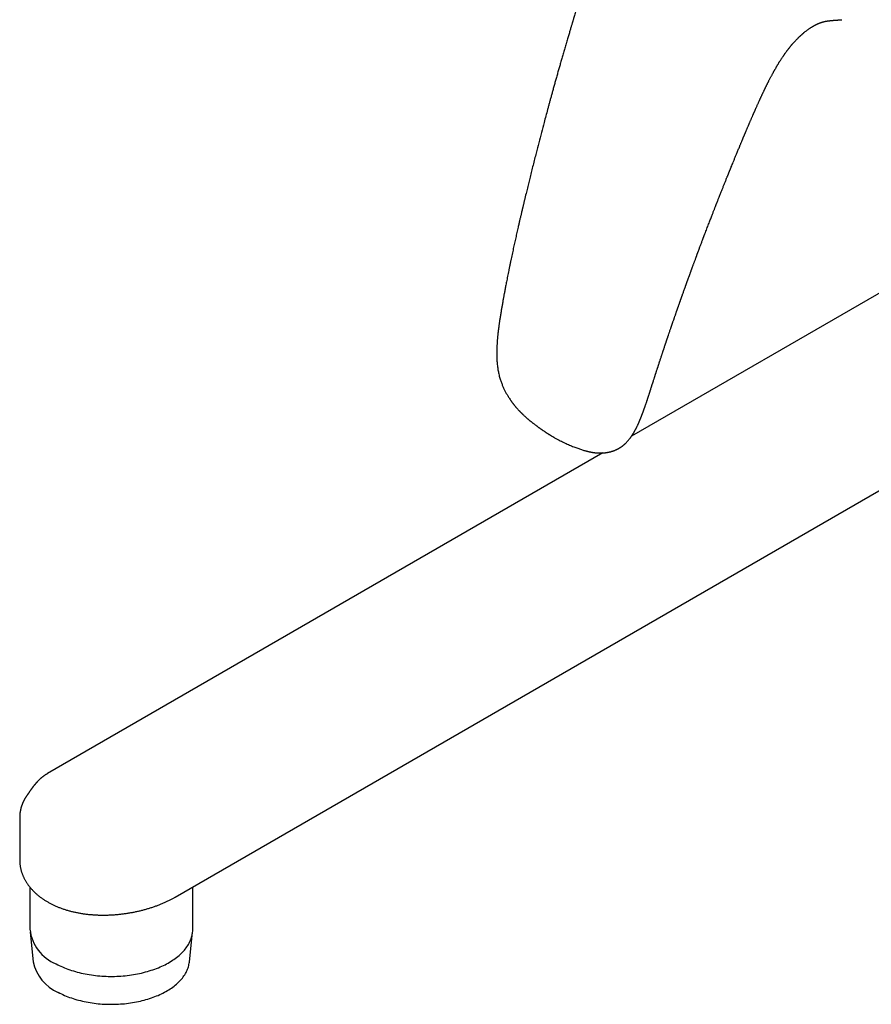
# Model space of a CAD drawing. Header units: millimetres. Extents: x 8 to 932, y 12 to 542.
# Tile 16 of 24: x 668 to 786, y 66 to 201. Entities that reach past the tile are written whole.
import ezdxf

# ---------------------------------------------------------------- set-up
doc = ezdxf.new("R2010")
doc.units = ezdxf.units.MM

msp = doc.modelspace()

# ---------------------------------------------------------------- linework, layer by layer
at = {"color": 7, "linetype": 'Continuous', "lineweight": 30}
for p, q in [((768.35, 185.31), (768.35, 185.31)), ((808.53, 176.03), (752.81, 143.86)), ((689.81, 80.28), (826.57, 159.23)), ((754.39, 147.16), (754.38, 147.13)), ((748.84, 141.57), (672.21, 97.33)), ((668.36, 91.28), (668.36, 85.44)), ((668.36, 85.44), (668.36, 85.44)), ((669.77, 81.65), (669.77, 75.85)), ((692.24, 75.85), (692.24, 81.69)), ((669.79, 75.45), (670.23, 71.35)), ((691.79, 71.35), (692.22, 75.45))]:
    msp.add_line(p, q, dxfattribs=at)
at = {"color": 7, "linetype": 'Continuous', "lineweight": 30, "flags": 128}
for points in [[(673.39, 71.08), (673.61, 70.97), (673.83, 70.86), (674.06, 70.75), (674.29, 70.65), (674.53, 70.55), (674.77, 70.45), (675.02, 70.36), (675.27, 70.27), (675.53, 70.18), (675.78, 70.1), (676.05, 70.03), (676.31, 69.95), (676.58, 69.88), (676.85, 69.82), (677.13, 69.76), (677.41, 69.7), (677.68, 69.65), (677.97, 69.6), (678.25, 69.56), (678.54, 69.52), (678.82, 69.48), (679.11, 69.45), (679.4, 69.43), (679.7, 69.4), (679.99, 69.39), (680.28, 69.37), (680.58, 69.36), (680.87, 69.36), (681.16, 69.36), (681.46, 69.36), (681.75, 69.37), (682.05, 69.39), (682.34, 69.4), (682.63, 69.43), (682.92, 69.45), (683.21, 69.48), (683.5, 69.52), (683.78, 69.56), (684.07, 69.6), (684.35, 69.65), (684.63, 69.7), (684.91, 69.76), (685.18, 69.82), (685.45, 69.89), (685.72, 69.96), (685.99, 70.03), (686.25, 70.11), (686.51, 70.19), (686.76, 70.27), (687.01, 70.36), (687.26, 70.46), (687.5, 70.55), (687.74, 70.65), (687.97, 70.75), (688.2, 70.86), (688.42, 70.97), (688.64, 71.09), (688.85, 71.2), (689.06, 71.32), (689.26, 71.45), (689.46, 71.57), (689.65, 71.7), (689.84, 71.83), (690.02, 71.97), (690.19, 72.11), (690.36, 72.25), (690.52, 72.39), (690.67, 72.53), (690.82, 72.68), (690.96, 72.83), (691.09, 72.98), (691.22, 73.13), (691.33, 73.29), (691.45, 73.45), (691.55, 73.61), (691.65, 73.77), (691.74, 73.93), (691.82, 74.09), (691.9, 74.25), (691.97, 74.42), (692.03, 74.58), (692.08, 74.75), (692.13, 74.92), (692.17, 75.09), (692.2, 75.26), (692.22, 75.43), (692.24, 75.6), (692.24, 75.77), (692.24, 75.85)], [(673.68, 67.16), (673.89, 67.05), (674.11, 66.94), (674.33, 66.84), (674.55, 66.74), (674.78, 66.64), (675.02, 66.55), (675.25, 66.46), (675.49, 66.38), (675.74, 66.29), (675.99, 66.22), (676.24, 66.14), (676.49, 66.07), (676.75, 66.01), (677.01, 65.94), (677.28, 65.89), (677.55, 65.83), (677.81, 65.78), (678.09, 65.73), (678.36, 65.69), (678.63, 65.65), (678.91, 65.62), (679.19, 65.59), (679.47, 65.57), (679.75, 65.54), (680.03, 65.53), (680.31, 65.52), (680.59, 65.51), (680.88, 65.5), (681.16, 65.5), (681.44, 65.51), (681.72, 65.52), (682, 65.53), (682.29, 65.55), (682.57, 65.57), (682.85, 65.59), (683.12, 65.62), (683.4, 65.66), (683.67, 65.7), (683.95, 65.74), (684.22, 65.78), (684.49, 65.83), (684.75, 65.89), (685.02, 65.95), (685.28, 66.01), (685.54, 66.08), (685.79, 66.15), (686.04, 66.22), (686.29, 66.3), (686.54, 66.38), (686.78, 66.47), (687.01, 66.56), (687.25, 66.65), (687.48, 66.74), (687.7, 66.84), (687.92, 66.95), (688.13, 67.05), (688.34, 67.16), (688.55, 67.27), (688.75, 67.39), (688.94, 67.51), (689.13, 67.63), (689.32, 67.75), (689.49, 67.88), (689.67, 68.01), (689.83, 68.14), (689.99, 68.28), (690.15, 68.41), (690.29, 68.55), (690.43, 68.69), (690.57, 68.84), (690.7, 68.98), (690.82, 69.13), (690.93, 69.28), (691.04, 69.43), (691.14, 69.58), (691.24, 69.74), (691.32, 69.89), (691.4, 70.05), (691.48, 70.21), (691.54, 70.37), (691.6, 70.52), (691.65, 70.69), (691.7, 70.85), (691.73, 71.01), (691.76, 71.17), (691.78, 71.33), (691.79, 71.35)]]:
    msp.add_lwpolyline(points, dxfattribs=at)
at = {"color": 7, "linetype": 'Continuous', "lineweight": 30}
for centre, radius, start, end in [((675.56, 76.48), 5.82, 186.246, 248.1158), ((675.94, 72.53), 5.83, 191.6519, 247.2408)]:
    msp.add_arc(centre, radius, start, end, dxfattribs=at)
for points, knots in [([(752.7, 226.23), (752.64, 226.07), (752.51, 225.71), (752.32, 225.15), (752.11, 224.56), (751.91, 223.98), (751.72, 223.43), (751.54, 222.89), (751.37, 222.38), (751.21, 221.89), (751.05, 221.42), (750.91, 220.98), (750.77, 220.56), (750.64, 220.16), (750.52, 219.78), (750.42, 219.48), (750.35, 219.25), (750.3, 219.1), (750.26, 218.97), (750.22, 218.84), (750.18, 218.74), (750.16, 218.65), (750.13, 218.59), (750.12, 218.53), (750.09, 218.46), (750.07, 218.38), (750.03, 218.27), (749.99, 218.14), (749.95, 218), (749.89, 217.83), (749.84, 217.65), (749.78, 217.46), (749.71, 217.26), (749.64, 217.05), (749.57, 216.82), (749.49, 216.58), (749.42, 216.33), (749.33, 216.07), (749.25, 215.81), (749.16, 215.53), (749.08, 215.27), (749, 215.02), (748.93, 214.79), (748.86, 214.58), (748.8, 214.39), (748.74, 214.21), (748.69, 214.05), (748.64, 213.89), (748.59, 213.72), (748.52, 213.52), (748.45, 213.29), (748.37, 213.04), (748.28, 212.77), (748.19, 212.47), (748.1, 212.16), (748, 211.86), (747.91, 211.56), (747.82, 211.27), (747.73, 210.98), (747.64, 210.69), (747.55, 210.41), (747.46, 210.14), (747.38, 209.86), (747.3, 209.59), (747.22, 209.35), (747.15, 209.13), (747.1, 208.95), (747.05, 208.79), (747.01, 208.65), (746.97, 208.53), (746.94, 208.43), (746.92, 208.36), (746.9, 208.31), (746.88, 208.26), (746.86, 208.2), (746.84, 208.12), (746.82, 208.04), (746.77, 207.89), (746.71, 207.69), (746.63, 207.43), (746.55, 207.17), (746.47, 206.9), (746.38, 206.62), (746.29, 206.34), (746.19, 205.99), (746.06, 205.56), (745.91, 205.08), (745.75, 204.55), (745.57, 203.97), (745.38, 203.34), (745.19, 202.71), (745, 202.09), (744.86, 201.63), (744.77, 201.33), (744.73, 201.18), (744.68, 201.03), (744.64, 200.88), (744.59, 200.71), (744.53, 200.53), (744.47, 200.34), (744.41, 200.13), (744.34, 199.9), (744.27, 199.66), (744.2, 199.4), (744.11, 199.12), (744.03, 198.83), (743.94, 198.52), (743.86, 198.26), (743.81, 198.1), (743.79, 198.04)], [0, 0, 0, 0, 0.016591, 0.038516, 0.05973, 0.080236, 0.100042, 0.118815, 0.13692, 0.154357, 0.171124, 0.186545, 0.201336, 0.215495, 0.229023, 0.241921, 0.247396, 0.25275, 0.257739, 0.262079, 0.265769, 0.268761, 0.271127, 0.27294, 0.274947, 0.278133, 0.281966, 0.286435, 0.291542, 0.297285, 0.303664, 0.31068, 0.317671, 0.325196, 0.333257, 0.341854, 0.350628, 0.359078, 0.36936, 0.379112, 0.388333, 0.397025, 0.405185, 0.412813, 0.419519, 0.425751, 0.43151, 0.436809, 0.442227, 0.449759, 0.457989, 0.466918, 0.476545, 0.486869, 0.497891, 0.50961, 0.519364, 0.529552, 0.540144, 0.550479, 0.560285, 0.569564, 0.579824, 0.58935, 0.598145, 0.606207, 0.612131, 0.617585, 0.622572, 0.627018, 0.630846, 0.632724, 0.634409, 0.636229, 0.638462, 0.641108, 0.644167, 0.64764, 0.656535, 0.665704, 0.675084, 0.684676, 0.694478, 0.704481, 0.714432, 0.732268, 0.749578, 0.766363, 0.788787, 0.811206, 0.833625, 0.855777, 0.877454, 0.882722, 0.887961, 0.893171, 0.898616, 0.904607, 0.911024, 0.91797, 0.925444, 0.933447, 0.942158, 0.95142, 0.961234, 0.971599, 0.982516, 0.993985, 1, 1, 1, 1]), ([(768.35, 185.31), (768.35, 185.31), (768.37, 185.34), (768.39, 185.4), (768.42, 185.46), (768.44, 185.52), (768.46, 185.57), (768.49, 185.63), (768.52, 185.7), (768.56, 185.8), (768.6, 185.91), (768.65, 186.02), (768.71, 186.15), (768.76, 186.29), (768.82, 186.41), (768.87, 186.55), (768.93, 186.68), (768.99, 186.81), (769.04, 186.93), (769.09, 187.06), (769.15, 187.19), (769.21, 187.34), (769.28, 187.48), (769.34, 187.63), (769.4, 187.77), (769.46, 187.91), (769.52, 188.04), (769.56, 188.14), (769.6, 188.23), (769.63, 188.3), (769.65, 188.35), (769.68, 188.4), (769.7, 188.46), (769.73, 188.53), (769.77, 188.62), (769.82, 188.72), (769.87, 188.83), (769.92, 188.95), (769.97, 189.07), (770.03, 189.21), (770.1, 189.36), (770.18, 189.53), (770.25, 189.69), (770.32, 189.85), (770.39, 190), (770.45, 190.14), (770.51, 190.26), (770.55, 190.36), (770.59, 190.44), (770.63, 190.52), (770.67, 190.6), (770.71, 190.7), (770.76, 190.8), (770.81, 190.92), (770.87, 191.04), (770.93, 191.17), (770.99, 191.3), (771.05, 191.42), (771.09, 191.5), (771.12, 191.56), (771.14, 191.61), (771.16, 191.65), (771.18, 191.69), (771.2, 191.73), (771.23, 191.79), (771.26, 191.85), (771.3, 191.93), (771.33, 192.01), (771.37, 192.09), (771.41, 192.17), (771.45, 192.25), (771.49, 192.32), (771.52, 192.39), (771.55, 192.45), (771.58, 192.5), (771.6, 192.54), (771.61, 192.57), (771.63, 192.6), (771.65, 192.65), (771.68, 192.7), (771.71, 192.77), (771.75, 192.84), (771.81, 192.96), (771.88, 193.1), (771.97, 193.28), (772.06, 193.44), (772.13, 193.58), (772.21, 193.72), (772.27, 193.84), (772.33, 193.95), (772.4, 194.07), (772.45, 194.17), (772.51, 194.27), (772.56, 194.36), (772.62, 194.47), (772.69, 194.58), (772.75, 194.69), (772.8, 194.78), (772.83, 194.84), (772.86, 194.89), (772.88, 194.93), (772.91, 194.96), (772.93, 195), (772.96, 195.06), (773.01, 195.13), (773.06, 195.22), (773.12, 195.31), (773.17, 195.41), (773.23, 195.5), (773.3, 195.61), (773.37, 195.72), (773.45, 195.84), (773.53, 195.97), (773.61, 196.09), (773.69, 196.2), (773.76, 196.31), (773.82, 196.4), (773.89, 196.5), (773.94, 196.58), (774, 196.66), (774.06, 196.74), (774.12, 196.83), (774.2, 196.93), (774.27, 197.03), (774.35, 197.13), (774.42, 197.22), (774.48, 197.31), (774.54, 197.39), (774.61, 197.47), (774.68, 197.56), (774.75, 197.64), (774.8, 197.71), (774.84, 197.76), (774.88, 197.8), (774.9, 197.83), (774.92, 197.85), (774.95, 197.88), (774.98, 197.92), (775.03, 197.98), (775.09, 198.04), (775.15, 198.12), (775.23, 198.2), (775.31, 198.29), (775.4, 198.39), (775.49, 198.49), (775.6, 198.6), (775.7, 198.7), (775.79, 198.79), (775.87, 198.87), (775.94, 198.94), (776.02, 199.01), (776.09, 199.08), (776.16, 199.15), (776.23, 199.21), (776.29, 199.26), (776.35, 199.31), (776.4, 199.36), (776.44, 199.4), (776.48, 199.43), (776.51, 199.46), (776.55, 199.48), (776.58, 199.52), (776.67, 199.59), (776.79, 199.69), (776.94, 199.8), (777.07, 199.9), (777.19, 199.99), (777.31, 200.07), (777.42, 200.15), (777.53, 200.22), (777.61, 200.27), (777.67, 200.3), (777.69, 200.32), (777.72, 200.34), (777.75, 200.36), (777.78, 200.37), (777.8, 200.39), (777.83, 200.4), (777.86, 200.42), (777.89, 200.44), (777.92, 200.46), (777.95, 200.48), (777.98, 200.49), (778.02, 200.51), (778.05, 200.53), (778.07, 200.54), (778.1, 200.56), (778.13, 200.57), (778.15, 200.59), (778.17, 200.6), (778.19, 200.61), (778.21, 200.62), (778.23, 200.63), (778.26, 200.64), (778.28, 200.65), (778.29, 200.66), (778.3, 200.66), (778.32, 200.67), (778.33, 200.68), (778.35, 200.69), (778.37, 200.7), (778.39, 200.71), (778.41, 200.71), (778.42, 200.72), (778.43, 200.73), (778.45, 200.73), (778.47, 200.74), (778.49, 200.75), (778.5, 200.76), (778.52, 200.76), (778.54, 200.77), (778.57, 200.79), (778.61, 200.8), (778.64, 200.82), (778.67, 200.83), (778.71, 200.85), (778.73, 200.86), (778.75, 200.86), (778.76, 200.87), (778.78, 200.88), (778.79, 200.88), (778.8, 200.89), (778.81, 200.89), (778.83, 200.89), (778.84, 200.9), (778.85, 200.9), (778.87, 200.91), (778.88, 200.92), (778.91, 200.93), (778.94, 200.94), (778.98, 200.95), (779.01, 200.96), (779.05, 200.97), (779.07, 200.98), (779.09, 200.99), (779.11, 200.99), (779.11, 201), (779.12, 201), (779.14, 201), (779.15, 201.01), (779.16, 201.01), (779.17, 201.01), (779.18, 201.01), (779.19, 201.02), (779.2, 201.02), (779.21, 201.02), (779.22, 201.03), (779.22, 201.03), (779.23, 201.03), (779.24, 201.03), (779.25, 201.03), (779.26, 201.04), (779.27, 201.04), (779.28, 201.04), (779.28, 201.04), (779.29, 201.05), (779.3, 201.05), (779.31, 201.05), (779.32, 201.05), (779.33, 201.06), (779.36, 201.06), (779.39, 201.07), (779.41, 201.07), (779.44, 201.08), (779.47, 201.09), (779.5, 201.09), (779.52, 201.1), (779.54, 201.1), (779.56, 201.11), (779.58, 201.11), (779.59, 201.11), (779.61, 201.12), (779.63, 201.12), (779.65, 201.12), (779.66, 201.13), (779.68, 201.13), (779.7, 201.13), (779.72, 201.14), (779.73, 201.14), (779.75, 201.14), (779.77, 201.14), (779.78, 201.15), (779.8, 201.15), (779.82, 201.15), (779.83, 201.15), (779.85, 201.16), (779.86, 201.16), (779.88, 201.16), (779.89, 201.16), (779.9, 201.16), (779.92, 201.17), (779.93, 201.17), (779.94, 201.17), (779.97, 201.17), (780, 201.18), (780.05, 201.18), (780.1, 201.19), (780.15, 201.19), (780.18, 201.2), (780.21, 201.2), (780.23, 201.2), (780.26, 201.21), (780.28, 201.21), (780.31, 201.21), (780.34, 201.21), (780.36, 201.22), (780.38, 201.22), (780.41, 201.22), (780.43, 201.22), (780.46, 201.23), (780.48, 201.23), (780.51, 201.23), (780.54, 201.23), (780.57, 201.24), (780.6, 201.24), (780.62, 201.24), (780.65, 201.24), (780.69, 201.25), (780.72, 201.25), (780.76, 201.25), (780.79, 201.26), (780.82, 201.26), (780.86, 201.26), (780.89, 201.26), (780.93, 201.27), (780.97, 201.27), (781, 201.27), (781.05, 201.28), (781.09, 201.28), (781.14, 201.28), (781.18, 201.29), (781.22, 201.29), (781.25, 201.29), (781.27, 201.29), (781.3, 201.29), (781.32, 201.3), (781.34, 201.3), (781.36, 201.3), (781.39, 201.3), (781.43, 201.3), (781.48, 201.31), (781.52, 201.31), (781.56, 201.31), (781.61, 201.32), (781.65, 201.32), (781.69, 201.32), (781.71, 201.32), (781.73, 201.33), (781.74, 201.33), (781.77, 201.33), (781.8, 201.33), (781.83, 201.33), (781.84, 201.33)], [0, 0, 0, 0, 0.000719, 0.003557, 0.006006, 0.008064, 0.009747, 0.011385, 0.01464, 0.018223, 0.022133, 0.026685, 0.031613, 0.036642, 0.041414, 0.045925, 0.051302, 0.056257, 0.060788, 0.065241, 0.070175, 0.075597, 0.081507, 0.086483, 0.091759, 0.097206, 0.102116, 0.10638, 0.109277, 0.111776, 0.113876, 0.115593, 0.117414, 0.120231, 0.123603, 0.127481, 0.131591, 0.135889, 0.140377, 0.145053, 0.151279, 0.157696, 0.163854, 0.169708, 0.175258, 0.180503, 0.185367, 0.188759, 0.191759, 0.194448, 0.197482, 0.201002, 0.20501, 0.209413, 0.213958, 0.218729, 0.223726, 0.22892, 0.231412, 0.233594, 0.235468, 0.237031, 0.238288, 0.239628, 0.241697, 0.244272, 0.247167, 0.2501, 0.253066, 0.256011, 0.25899, 0.261995, 0.264743, 0.266812, 0.26857, 0.270015, 0.271149, 0.272255, 0.273677, 0.27576, 0.278284, 0.281229, 0.284242, 0.291141, 0.297653, 0.303801, 0.309053, 0.314087, 0.318762, 0.322944, 0.327113, 0.331574, 0.334736, 0.338231, 0.342218, 0.346699, 0.351675, 0.354501, 0.356833, 0.358648, 0.359947, 0.361214, 0.362854, 0.364867, 0.367688, 0.371019, 0.374808, 0.378577, 0.38221, 0.385707, 0.390926, 0.395805, 0.400344, 0.405468, 0.410071, 0.414196, 0.418084, 0.421769, 0.425251, 0.42853, 0.431607, 0.43542, 0.439607, 0.443967, 0.448313, 0.452706, 0.455837, 0.459313, 0.463132, 0.467296, 0.471783, 0.474466, 0.476703, 0.478494, 0.479838, 0.480782, 0.481787, 0.483918, 0.486574, 0.489755, 0.493459, 0.497567, 0.501972, 0.506672, 0.511666, 0.517606, 0.523532, 0.528258, 0.532084, 0.53602, 0.540081, 0.544117, 0.548187, 0.551344, 0.554754, 0.557931, 0.560715, 0.563112, 0.564881, 0.566645, 0.568405, 0.570357, 0.572768, 0.582239, 0.590837, 0.597403, 0.604329, 0.611481, 0.617913, 0.624908, 0.631985, 0.633525, 0.63501, 0.636851, 0.638979, 0.640861, 0.642386, 0.644179, 0.646467, 0.648887, 0.650821, 0.652572, 0.654803, 0.657304, 0.659341, 0.661058, 0.663208, 0.665715, 0.667152, 0.668379, 0.669529, 0.671027, 0.672904, 0.67494, 0.676227, 0.677252, 0.678217, 0.67916, 0.680376, 0.682005, 0.68373, 0.685052, 0.68608, 0.68705, 0.688024, 0.689365, 0.691026, 0.692616, 0.693826, 0.694815, 0.695811, 0.699055, 0.702301, 0.704547, 0.707848, 0.710912, 0.713206, 0.714488, 0.716141, 0.717805, 0.719072, 0.72003, 0.721014, 0.722004, 0.723289, 0.724954, 0.726516, 0.727672, 0.730467, 0.735256, 0.73883, 0.74324, 0.747284, 0.751225, 0.753257, 0.755104, 0.756617, 0.7582, 0.760059, 0.762185, 0.764142, 0.765332, 0.76648, 0.767721, 0.769192, 0.771009, 0.772661, 0.773901, 0.774978, 0.776121, 0.777462, 0.77924, 0.780989, 0.782294, 0.783346, 0.784612, 0.786086, 0.787956, 0.789695, 0.790979, 0.795177, 0.800347, 0.803638, 0.80823, 0.813077, 0.817369, 0.821475, 0.823767, 0.826289, 0.829105, 0.831966, 0.834513, 0.836717, 0.838876, 0.840945, 0.84358, 0.846223, 0.848462, 0.850413, 0.852402, 0.854428, 0.856784, 0.858911, 0.86057, 0.862191, 0.864047, 0.866373, 0.868085, 0.869531, 0.87077, 0.871987, 0.873553, 0.875472, 0.877179, 0.881473, 0.886686, 0.891769, 0.896341, 0.898933, 0.900807, 0.903024, 0.905476, 0.907364, 0.909889, 0.911904, 0.913358, 0.915463, 0.917177, 0.918862, 0.921026, 0.92281, 0.924542, 0.927011, 0.929161, 0.930989, 0.932974, 0.935057, 0.937046, 0.939691, 0.941693, 0.94419, 0.946053, 0.948108, 0.950532, 0.952755, 0.954675, 0.95708, 0.959488, 0.962131, 0.964778, 0.967143, 0.969976, 0.970925, 0.971973, 0.973285, 0.974708, 0.97582, 0.976698, 0.977963, 0.980234, 0.982593, 0.984639, 0.986341, 0.988739, 0.991069, 0.993021, 0.993737, 0.994508, 0.995342, 0.996439, 0.998458, 1, 1, 1, 1]), ([(743.79, 198.04), (743.76, 197.93), (743.67, 197.61), (743.51, 197.09), (743.33, 196.46), (743.16, 195.85), (742.99, 195.26), (742.82, 194.68), (742.66, 194.11), (742.49, 193.53), (742.33, 192.95), (742.17, 192.39), (742.02, 191.84), (741.88, 191.32), (741.74, 190.82), (741.61, 190.33), (741.48, 189.87), (741.35, 189.41), (741.19, 188.8), (740.99, 188.05), (740.7, 186.98), (740.38, 185.75), (740.01, 184.35), (739.7, 183.13), (739.43, 182.1), (739.22, 181.26), (739.02, 180.44), (738.82, 179.64), (738.63, 178.86), (738.44, 178.12), (738.24, 177.3), (738.09, 176.68), (737.99, 176.24), (737.95, 176.07), (737.91, 175.91), (737.87, 175.75), (737.84, 175.6), (737.8, 175.45), (737.77, 175.32), (737.74, 175.22), (737.73, 175.14), (737.71, 175.08), (737.7, 175.02), (737.69, 174.97), (737.67, 174.89), (737.65, 174.8), (737.62, 174.69), (737.59, 174.57), (737.56, 174.42), (737.52, 174.25), (737.47, 174.06), (737.42, 173.85), (737.37, 173.63), (737.32, 173.41), (737.27, 173.18), (737.21, 172.94), (737.15, 172.66), (737.08, 172.35), (737, 171.99), (736.91, 171.62), (736.83, 171.25), (736.75, 170.88), (736.67, 170.51), (736.58, 170.14), (736.5, 169.75), (736.41, 169.36), (736.33, 168.95), (736.24, 168.54), (736.15, 168.1), (736.05, 167.65), (735.96, 167.2), (735.87, 166.76), (735.78, 166.34), (735.7, 165.94), (735.63, 165.56), (735.56, 165.21), (735.5, 164.88), (735.44, 164.58), (735.38, 164.3), (735.33, 164.03), (735.29, 163.77), (735.25, 163.56), (735.21, 163.38), (735.18, 163.23), (735.16, 163.07), (735.13, 162.91), (735.09, 162.71), (735.05, 162.49), (735.01, 162.23), (734.96, 161.98), (734.92, 161.74), (734.88, 161.51), (734.84, 161.26), (734.8, 161.01), (734.76, 160.75), (734.71, 160.49), (734.67, 160.22), (734.63, 159.97), (734.6, 159.73), (734.56, 159.51), (734.53, 159.31), (734.51, 159.14), (734.49, 159), (734.48, 158.89), (734.46, 158.79), (734.45, 158.7), (734.44, 158.61), (734.43, 158.55), (734.43, 158.5), (734.42, 158.46), (734.42, 158.43), (734.41, 158.39), (734.41, 158.34), (734.4, 158.28), (734.39, 158.2), (734.38, 158.11), (734.37, 158), (734.36, 157.88), (734.34, 157.76), (734.33, 157.63), (734.32, 157.51), (734.31, 157.35), (734.29, 157.17), (734.27, 156.95), (734.26, 156.74), (734.25, 156.54), (734.24, 156.34), (734.23, 156.16), (734.22, 155.95), (734.21, 155.7), (734.21, 155.42), (734.21, 155.11), (734.22, 154.81), (734.23, 154.51), (734.24, 154.22), (734.27, 153.91), (734.3, 153.61), (734.34, 153.32), (734.38, 153.04), (734.43, 152.75), (734.49, 152.46), (734.56, 152.17), (734.64, 151.89), (734.72, 151.63), (734.81, 151.38), (734.89, 151.15), (734.98, 150.93), (735.07, 150.72), (735.16, 150.52), (735.25, 150.33), (735.34, 150.14), (735.44, 149.95), (735.53, 149.78), (735.63, 149.62), (735.73, 149.45), (735.84, 149.26), (735.98, 149.05), (736.09, 148.88), (736.19, 148.75), (736.25, 148.65), (736.31, 148.57), (736.36, 148.51), (736.39, 148.46), (736.41, 148.44), (736.43, 148.41), (736.45, 148.39), (736.46, 148.37), (736.48, 148.35), (736.5, 148.32), (736.53, 148.28), (736.57, 148.23), (736.63, 148.17), (736.68, 148.09), (736.75, 148.02), (736.82, 147.93), (736.9, 147.84), (736.99, 147.73), (737.08, 147.63), (737.17, 147.54), (737.26, 147.44), (737.34, 147.36), (737.41, 147.28), (737.48, 147.21), (737.54, 147.15), (737.59, 147.1), (737.63, 147.06), (737.67, 147.02), (737.71, 146.98), (737.76, 146.94), (737.81, 146.89), (737.87, 146.83), (737.96, 146.75), (738.07, 146.64), (738.2, 146.52), (738.32, 146.42), (738.42, 146.33), (738.52, 146.25), (738.61, 146.17), (738.7, 146.09), (738.79, 146.02), (738.87, 145.96), (738.93, 145.91), (738.99, 145.86), (739.05, 145.81), (739.11, 145.76), (739.18, 145.71), (739.26, 145.65), (739.36, 145.57), (739.47, 145.48), (739.59, 145.39), (739.7, 145.31), (739.79, 145.24), (739.85, 145.2), (739.9, 145.16), (739.94, 145.13), (739.98, 145.1), (740.01, 145.08), (740.06, 145.05), (740.11, 145.01), (740.18, 144.96), (740.25, 144.91), (740.33, 144.85), (740.42, 144.79), (740.5, 144.74), (740.59, 144.67), (740.69, 144.61), (740.79, 144.54), (740.9, 144.47), (741, 144.4), (741.1, 144.34), (741.19, 144.28), (741.27, 144.23), (741.33, 144.19), (741.37, 144.16), (741.4, 144.14), (741.43, 144.12), (741.48, 144.1), (741.53, 144.07), (741.6, 144.03), (741.68, 143.97), (741.78, 143.92), (741.89, 143.85), (741.97, 143.8), (742.02, 143.77), (742.03, 143.77)], [0, 0, 0, 0, 0.005552, 0.016643, 0.02746, 0.038004, 0.048274, 0.058271, 0.067994, 0.078374, 0.088423, 0.098141, 0.107529, 0.116586, 0.125313, 0.133709, 0.141775, 0.14966, 0.157573, 0.173201, 0.188944, 0.213014, 0.237344, 0.261936, 0.276551, 0.291101, 0.305431, 0.319541, 0.332746, 0.345753, 0.358562, 0.375167, 0.378356, 0.381348, 0.384124, 0.386683, 0.389626, 0.392219, 0.394461, 0.396351, 0.39759, 0.398613, 0.399473, 0.400354, 0.401618, 0.403202, 0.405107, 0.407332, 0.409878, 0.412745, 0.416224, 0.419877, 0.423649, 0.427539, 0.431546, 0.435672, 0.439917, 0.445946, 0.452199, 0.458677, 0.46538, 0.471554, 0.477907, 0.484439, 0.49115, 0.49804, 0.505108, 0.512355, 0.51962, 0.527883, 0.535824, 0.543441, 0.550735, 0.557706, 0.564355, 0.570681, 0.576196, 0.581439, 0.58641, 0.591109, 0.595536, 0.599689, 0.602327, 0.604897, 0.607611, 0.610489, 0.61353, 0.617759, 0.62227, 0.627063, 0.630923, 0.634951, 0.639148, 0.643516, 0.648056, 0.65277, 0.657456, 0.661855, 0.665975, 0.669816, 0.673377, 0.676654, 0.678646, 0.680516, 0.682262, 0.683885, 0.685378, 0.686618, 0.687355, 0.687925, 0.6884, 0.689063, 0.689943, 0.691038, 0.692351, 0.693881, 0.69572, 0.697799, 0.699977, 0.702114, 0.70421, 0.706264, 0.710147, 0.713872, 0.717437, 0.72084, 0.724082, 0.727161, 0.730256, 0.73475, 0.739527, 0.744595, 0.749965, 0.754613, 0.759485, 0.764595, 0.769961, 0.774373, 0.778976, 0.78377, 0.788665, 0.793502, 0.798152, 0.802608, 0.806879, 0.810979, 0.814846, 0.818559, 0.822118, 0.825525, 0.829225, 0.832728, 0.836034, 0.839144, 0.84209, 0.846089, 0.850321, 0.854783, 0.856726, 0.858708, 0.860604, 0.862205, 0.862827, 0.86339, 0.863893, 0.864336, 0.86472, 0.865138, 0.865738, 0.866672, 0.867856, 0.86929, 0.870973, 0.872737, 0.874439, 0.876985, 0.879378, 0.881618, 0.884177, 0.886503, 0.888599, 0.890475, 0.892168, 0.893657, 0.894974, 0.896121, 0.8971, 0.89798, 0.899108, 0.900483, 0.902033, 0.903663, 0.907097, 0.910834, 0.913323, 0.915754, 0.91813, 0.920451, 0.922719, 0.924866, 0.926749, 0.92824, 0.92952, 0.930855, 0.932351, 0.93401, 0.935831, 0.93827, 0.94096, 0.943902, 0.947092, 0.948694, 0.950097, 0.951302, 0.952307, 0.953114, 0.953778, 0.954842, 0.956151, 0.957704, 0.9595, 0.961388, 0.963282, 0.96518, 0.967082, 0.96956, 0.972045, 0.974489, 0.976811, 0.979007, 0.981079, 0.982994, 0.984362, 0.985407, 0.985875, 0.986557, 0.98747, 0.988616, 0.990209, 0.992105, 0.994305, 0.996807, 0.999612, 1, 1, 1, 1]), ([(754.39, 147.16), (754.4, 147.18), (754.42, 147.22), (754.44, 147.29), (754.47, 147.36), (754.49, 147.43), (754.52, 147.51), (754.54, 147.58), (754.57, 147.65), (754.6, 147.73), (754.63, 147.82), (754.67, 147.92), (754.7, 148.03), (754.74, 148.14), (754.78, 148.25), (754.82, 148.38), (754.87, 148.5), (754.91, 148.63), (754.95, 148.74), (754.98, 148.85), (755.02, 148.96), (755.05, 149.07), (755.09, 149.18), (755.12, 149.29), (755.16, 149.4), (755.2, 149.5), (755.23, 149.61), (755.26, 149.72), (755.29, 149.81), (755.33, 149.91), (755.35, 149.99), (755.38, 150.07), (755.39, 150.12), (755.41, 150.16), (755.42, 150.2), (755.44, 150.26), (755.46, 150.33), (755.49, 150.42), (755.52, 150.53), (755.55, 150.62), (755.58, 150.7), (755.6, 150.76), (755.62, 150.83), (755.64, 150.89), (755.66, 150.95), (755.67, 150.99), (755.68, 151.03), (755.69, 151.05), (755.7, 151.08), (755.71, 151.1), (755.72, 151.13), (755.73, 151.18), (755.76, 151.25), (755.79, 151.36), (755.83, 151.48), (755.87, 151.62), (755.92, 151.77), (755.96, 151.9), (756, 152), (756.02, 152.07), (756.04, 152.14), (756.06, 152.2), (756.08, 152.26), (756.09, 152.3), (756.1, 152.34), (756.12, 152.37), (756.13, 152.43), (756.16, 152.5), (756.19, 152.59), (756.22, 152.69), (756.26, 152.83), (756.31, 152.98), (756.36, 153.14), (756.4, 153.27), (756.44, 153.37), (756.47, 153.46), (756.5, 153.55), (756.52, 153.63), (756.55, 153.72), (756.59, 153.83), (756.63, 153.96), (756.67, 154.09), (756.73, 154.25), (756.78, 154.43), (756.85, 154.64), (756.92, 154.84), (756.98, 155.02), (757.03, 155.18), (757.08, 155.32), (757.12, 155.45), (757.15, 155.55), (757.18, 155.64), (757.21, 155.72), (757.24, 155.8), (757.27, 155.9), (757.31, 156.01), (757.35, 156.13), (757.39, 156.26), (757.43, 156.39), (757.47, 156.51), (757.51, 156.62), (757.54, 156.72), (757.58, 156.82), (757.61, 156.92), (757.64, 157.01), (757.67, 157.1), (757.7, 157.19), (757.73, 157.26), (757.74, 157.32), (757.76, 157.36), (757.77, 157.4), (757.79, 157.44), (757.81, 157.5), (757.83, 157.58), (757.89, 157.73), (757.95, 157.93), (758.03, 158.16), (758.09, 158.34), (758.16, 158.54), (758.21, 158.7), (758.26, 158.83), (758.29, 158.93), (758.32, 159.02), (758.35, 159.1), (758.37, 159.16), (758.39, 159.22), (758.4, 159.26), (758.42, 159.29), (758.43, 159.32), (758.44, 159.36), (758.46, 159.41), (758.48, 159.48), (758.51, 159.55), (758.55, 159.68), (758.61, 159.84), (758.68, 160.04), (758.74, 160.22), (758.79, 160.37), (758.84, 160.51), (758.89, 160.66), (758.94, 160.8), (758.99, 160.94), (759.03, 161.05), (759.05, 161.13), (759.07, 161.18), (759.09, 161.24), (759.11, 161.3), (759.14, 161.37), (759.16, 161.45), (759.19, 161.53), (759.23, 161.62), (759.26, 161.72), (759.3, 161.83), (759.34, 161.94), (759.38, 162.06), (759.42, 162.16), (759.45, 162.26), (759.49, 162.36), (759.52, 162.46), (759.56, 162.56), (759.59, 162.66), (759.62, 162.75), (759.65, 162.82), (759.67, 162.9), (759.7, 162.96), (759.72, 163.01), (759.73, 163.06), (759.75, 163.12), (759.78, 163.2), (759.82, 163.29), (759.85, 163.4), (759.9, 163.54), (759.97, 163.73), (760.05, 163.95), (760.13, 164.17), (760.21, 164.4), (760.27, 164.57), (760.32, 164.71), (760.36, 164.81), (760.39, 164.9), (760.42, 164.98), (760.45, 165.06), (760.47, 165.13), (760.5, 165.2), (760.52, 165.27), (760.55, 165.35), (760.59, 165.45), (760.63, 165.56), (760.67, 165.68), (760.71, 165.79), (760.77, 165.96), (760.85, 166.17), (760.93, 166.38), (760.99, 166.54), (761.03, 166.66), (761.07, 166.76), (761.1, 166.85), (761.13, 166.93), (761.15, 167), (761.18, 167.07), (761.21, 167.16), (761.25, 167.26), (761.3, 167.38), (761.34, 167.52), (761.4, 167.67), (761.46, 167.83), (761.52, 168), (761.59, 168.18), (761.65, 168.34), (761.7, 168.48), (761.74, 168.6), (761.79, 168.71), (761.83, 168.82), (761.86, 168.92), (761.9, 169.01), (761.92, 169.08), (761.94, 169.14), (761.97, 169.21), (762, 169.3), (762.05, 169.41), (762.09, 169.53), (762.14, 169.65), (762.19, 169.8), (762.26, 169.98), (762.34, 170.19), (762.42, 170.41), (762.5, 170.62), (762.58, 170.83), (762.64, 171), (762.69, 171.12), (762.71, 171.19), (762.74, 171.25), (762.76, 171.3), (762.77, 171.34), (762.78, 171.37), (762.8, 171.4), (762.81, 171.44), (762.83, 171.49), (762.85, 171.56), (762.88, 171.63), (762.91, 171.71), (762.98, 171.88), (763.08, 172.14), (763.21, 172.48), (763.33, 172.81), (763.45, 173.13), (763.57, 173.43), (763.69, 173.72), (763.79, 174), (763.89, 174.25), (763.98, 174.48), (764.06, 174.7), (764.14, 174.9), (764.21, 175.08), (764.28, 175.24), (764.33, 175.39), (764.38, 175.52), (764.43, 175.63), (764.46, 175.71), (764.48, 175.77), (764.5, 175.81), (764.51, 175.85), (764.53, 175.89), (764.55, 175.93), (764.57, 175.99), (764.6, 176.07), (764.64, 176.17), (764.68, 176.28), (764.74, 176.42), (764.8, 176.58), (764.88, 176.77), (764.96, 176.99), (765.06, 177.23), (765.15, 177.46), (765.24, 177.68), (765.32, 177.9), (765.4, 178.1), (765.49, 178.31), (765.57, 178.51), (765.65, 178.72), (765.73, 178.92), (765.82, 179.13), (765.9, 179.35), (765.98, 179.53), (766.04, 179.69), (766.09, 179.81), (766.14, 179.92), (766.18, 180.03), (766.22, 180.12), (766.24, 180.19), (766.27, 180.25), (766.28, 180.29), (766.3, 180.32), (766.31, 180.36), (766.34, 180.42), (766.36, 180.49), (766.4, 180.58), (766.44, 180.68), (766.49, 180.79), (766.53, 180.9), (766.61, 181.09), (766.71, 181.35), (766.86, 181.7), (767.01, 182.08), (767.18, 182.49), (767.36, 182.93), (767.55, 183.39), (767.71, 183.77), (767.82, 184.04), (767.89, 184.2), (767.96, 184.36), (768.02, 184.51), (768.07, 184.64), (768.12, 184.76), (768.17, 184.87), (768.2, 184.96), (768.23, 185.03), (768.25, 185.08), (768.27, 185.1), (768.27, 185.12), (768.28, 185.14), (768.29, 185.17), (768.31, 185.21), (768.33, 185.26), (768.35, 185.29), (768.35, 185.31)], [0, 0, 0, 0, 0.001664, 0.003381, 0.005063, 0.006992, 0.008927, 0.010748, 0.012299, 0.014474, 0.016915, 0.019469, 0.021942, 0.024888, 0.027885, 0.030884, 0.03428, 0.037552, 0.040352, 0.043121, 0.046035, 0.048604, 0.051396, 0.054308, 0.057084, 0.059759, 0.062711, 0.065402, 0.067817, 0.070179, 0.07283, 0.074475, 0.075804, 0.076826, 0.077848, 0.079007, 0.081128, 0.083592, 0.086315, 0.089247, 0.090867, 0.092544, 0.094278, 0.096042, 0.097559, 0.09876, 0.099645, 0.10023, 0.100796, 0.10145, 0.102191, 0.103018, 0.105314, 0.108093, 0.111437, 0.115105, 0.11907, 0.123332, 0.125087, 0.126889, 0.128736, 0.130473, 0.131913, 0.133056, 0.133902, 0.134648, 0.136189, 0.138159, 0.140558, 0.143319, 0.146023, 0.150959, 0.155397, 0.158429, 0.16117, 0.163617, 0.165771, 0.167754, 0.169996, 0.173023, 0.176423, 0.180034, 0.183839, 0.188965, 0.194405, 0.19985, 0.204979, 0.208788, 0.212402, 0.215806, 0.218838, 0.220964, 0.222843, 0.224956, 0.227511, 0.230509, 0.233818, 0.237179, 0.24055, 0.243933, 0.246544, 0.249162, 0.251786, 0.254416, 0.257001, 0.259315, 0.261658, 0.263589, 0.265105, 0.266208, 0.266999, 0.268167, 0.269727, 0.271677, 0.27384, 0.28229, 0.287056, 0.291905, 0.296992, 0.302318, 0.304786, 0.307303, 0.30974, 0.311842, 0.313601, 0.315018, 0.316092, 0.31669, 0.317502, 0.318604, 0.319996, 0.321678, 0.323651, 0.325825, 0.33156, 0.336879, 0.341278, 0.345346, 0.349084, 0.352511, 0.356686, 0.360417, 0.363703, 0.365109, 0.366556, 0.368082, 0.369693, 0.371533, 0.373465, 0.375649, 0.378083, 0.38076, 0.38342, 0.386677, 0.389675, 0.392416, 0.395067, 0.397497, 0.40004, 0.402736, 0.405586, 0.407715, 0.409842, 0.411719, 0.413326, 0.414664, 0.41584, 0.41719, 0.419372, 0.42193, 0.424798, 0.427759, 0.433338, 0.439169, 0.445243, 0.451164, 0.456717, 0.459309, 0.461813, 0.464228, 0.466489, 0.468545, 0.470398, 0.47205, 0.473852, 0.476015, 0.478564, 0.481501, 0.484657, 0.487759, 0.490801, 0.497741, 0.504353, 0.507575, 0.510527, 0.513181, 0.515537, 0.517596, 0.519357, 0.521025, 0.523495, 0.526246, 0.529389, 0.532923, 0.536849, 0.541064, 0.54555, 0.550299, 0.55531, 0.558285, 0.561345, 0.56449, 0.567471, 0.570066, 0.572239, 0.57404, 0.575533, 0.577124, 0.57969, 0.5826, 0.585751, 0.589025, 0.592424, 0.597712, 0.60327, 0.608893, 0.614481, 0.620036, 0.625558, 0.627644, 0.629465, 0.631018, 0.632304, 0.633323, 0.634136, 0.634915, 0.635975, 0.637315, 0.638937, 0.640839, 0.643022, 0.645309, 0.65458, 0.663433, 0.671867, 0.680438, 0.688528, 0.696137, 0.703264, 0.70991, 0.716075, 0.721761, 0.726984, 0.731745, 0.736044, 0.739818, 0.743146, 0.74603, 0.748468, 0.749697, 0.750771, 0.751699, 0.7527, 0.753872, 0.755365, 0.757278, 0.759869, 0.762968, 0.766577, 0.770694, 0.775321, 0.781775, 0.788081, 0.794148, 0.799976, 0.805567, 0.810919, 0.816032, 0.821697, 0.827038, 0.832333, 0.8378, 0.84344, 0.849254, 0.852393, 0.85558, 0.858801, 0.86172, 0.8642, 0.865842, 0.867213, 0.868312, 0.869146, 0.870018, 0.871511, 0.873397, 0.875677, 0.878351, 0.881347, 0.884391, 0.887453, 0.895972, 0.904632, 0.915126, 0.925893, 0.937091, 0.949548, 0.962506, 0.966683, 0.970909, 0.97517, 0.979145, 0.982703, 0.985843, 0.988566, 0.99087, 0.992758, 0.994227, 0.994661, 0.995039, 0.995437, 0.996189, 0.997335, 0.998876, 1, 1, 1, 1]), ([(742.02, 143.77), (742.05, 143.76), (742.2, 143.67), (742.46, 143.53), (742.81, 143.34), (743.14, 143.17), (743.47, 143.01), (743.79, 142.86), (744.1, 142.72), (744.39, 142.59), (744.69, 142.47), (744.97, 142.36), (745.25, 142.25), (745.52, 142.16), (745.77, 142.07), (746.02, 141.99), (746.25, 141.92), (746.45, 141.86), (746.61, 141.82), (746.74, 141.79), (746.87, 141.76), (746.99, 141.73), (747.1, 141.71), (747.21, 141.69), (747.31, 141.67), (747.4, 141.66), (747.48, 141.64), (747.54, 141.63), (747.57, 141.63), (747.6, 141.63), (747.64, 141.62), (747.7, 141.61), (747.77, 141.6), (747.86, 141.59), (747.95, 141.59), (748.04, 141.58), (748.13, 141.57), (748.2, 141.57), (748.27, 141.57), (748.33, 141.56), (748.38, 141.56), (748.42, 141.56), (748.48, 141.56), (748.54, 141.56), (748.62, 141.56), (748.7, 141.56), (748.79, 141.57), (748.88, 141.57), (748.96, 141.58), (749.05, 141.58), (749.13, 141.59), (749.23, 141.6), (749.33, 141.62), (749.43, 141.63), (749.55, 141.65), (749.65, 141.67), (749.74, 141.69), (749.81, 141.71), (749.87, 141.73), (749.94, 141.74), (750.01, 141.76), (750.07, 141.78), (750.15, 141.8), (750.23, 141.83), (750.33, 141.86), (750.44, 141.9), (750.53, 141.94), (750.61, 141.98), (750.68, 142.01), (750.75, 142.04), (750.8, 142.06), (750.86, 142.09), (750.92, 142.12), (750.97, 142.15), (751.01, 142.17), (751.05, 142.19), (751.08, 142.21), (751.13, 142.24), (751.18, 142.27), (751.23, 142.3), (751.28, 142.33), (751.34, 142.37), (751.4, 142.41), (751.46, 142.45), (751.52, 142.49), (751.58, 142.54), (751.63, 142.58), (751.69, 142.63), (751.75, 142.68), (751.81, 142.73), (751.87, 142.78), (751.92, 142.82), (751.97, 142.87), (752.03, 142.93), (752.1, 142.99), (752.18, 143.08), (752.27, 143.18), (752.37, 143.29), (752.46, 143.4), (752.55, 143.51), (752.63, 143.61), (752.69, 143.7), (752.74, 143.77), (752.79, 143.83), (752.83, 143.9), (752.88, 143.96), (752.92, 144.03), (752.97, 144.11), (753.02, 144.19), (753.07, 144.27), (753.12, 144.35), (753.16, 144.43), (753.2, 144.49), (753.24, 144.55), (753.27, 144.6), (753.29, 144.65), (753.32, 144.71), (753.36, 144.77), (753.39, 144.84), (753.44, 144.92), (753.48, 145.01), (753.53, 145.12), (753.59, 145.22), (753.63, 145.32), (753.67, 145.41), (753.71, 145.48), (753.75, 145.56), (753.79, 145.65), (753.83, 145.74), (753.86, 145.82), (753.89, 145.89), (753.91, 145.95), (753.93, 145.99), (753.95, 146.04), (753.97, 146.08), (753.98, 146.11), (754, 146.15), (754.02, 146.2), (754.04, 146.25), (754.07, 146.32), (754.1, 146.4), (754.13, 146.48), (754.16, 146.55), (754.19, 146.62), (754.21, 146.69), (754.23, 146.74), (754.25, 146.79), (754.27, 146.84), (754.29, 146.9), (754.31, 146.95), (754.33, 147), (754.35, 147.06), (754.37, 147.1), (754.38, 147.13), (754.38, 147.13)], [0, 0, 0, 0, 0.006673, 0.032753, 0.058109, 0.082734, 0.106619, 0.129357, 0.151384, 0.172705, 0.19332, 0.21363, 0.233221, 0.252123, 0.270224, 0.287481, 0.303903, 0.319494, 0.328794, 0.337761, 0.346386, 0.354658, 0.362569, 0.370114, 0.377245, 0.383538, 0.388805, 0.393136, 0.394581, 0.396359, 0.398906, 0.402224, 0.408001, 0.413954, 0.419983, 0.426088, 0.432269, 0.43757, 0.442153, 0.446015, 0.449153, 0.451906, 0.455397, 0.459717, 0.465226, 0.470952, 0.476861, 0.482926, 0.488471, 0.494379, 0.499952, 0.506275, 0.513105, 0.520382, 0.528164, 0.536029, 0.541508, 0.546165, 0.550653, 0.555196, 0.559781, 0.564377, 0.56897, 0.57536, 0.582312, 0.589793, 0.597478, 0.602193, 0.607354, 0.612158, 0.616198, 0.619875, 0.623975, 0.62838, 0.631343, 0.633725, 0.636208, 0.639327, 0.643084, 0.647085, 0.650852, 0.655785, 0.660289, 0.664468, 0.668824, 0.673814, 0.678457, 0.68255, 0.687294, 0.692625, 0.696984, 0.701109, 0.705581, 0.710306, 0.71517, 0.723598, 0.731739, 0.740705, 0.749077, 0.758056, 0.766908, 0.772732, 0.778021, 0.782308, 0.786761, 0.791768, 0.797041, 0.802437, 0.80777, 0.813691, 0.819763, 0.825145, 0.829824, 0.833836, 0.837235, 0.840312, 0.843932, 0.84815, 0.852962, 0.858273, 0.864829, 0.871679, 0.87882, 0.886009, 0.89123, 0.895743, 0.900864, 0.906983, 0.91271, 0.917931, 0.922657, 0.926037, 0.929137, 0.931959, 0.934505, 0.936777, 0.938906, 0.941586, 0.945421, 0.949981, 0.954691, 0.959472, 0.964325, 0.969031, 0.973057, 0.976003, 0.978652, 0.981964, 0.986036, 0.989172, 0.992372, 0.995241, 0.998976, 1, 1, 1, 1]), ([(742.02, 143.77), (742.02, 143.77), (742.03, 143.77), (742.03, 143.77), (742.03, 143.77)], [0, 0, 0, 0, 0.076676, 1, 1, 1, 1]), ([(672.21, 97.33), (672.17, 97.31), (672.1, 97.27), (672.01, 97.21), (671.93, 97.16), (671.86, 97.12), (671.8, 97.08), (671.73, 97.03), (671.65, 96.97), (671.56, 96.91), (671.49, 96.85), (671.43, 96.81), (671.38, 96.77), (671.34, 96.73), (671.31, 96.7), (671.26, 96.67), (671.22, 96.63), (671.18, 96.59), (671.13, 96.54), (671.08, 96.5), (671.03, 96.45), (670.98, 96.4), (670.94, 96.36), (670.91, 96.33), (670.87, 96.3), (670.84, 96.26), (670.81, 96.23), (670.77, 96.19), (670.73, 96.14), (670.69, 96.1), (670.65, 96.05), (670.61, 96.01), (670.58, 95.98), (670.55, 95.94), (670.52, 95.91), (670.49, 95.87), (670.46, 95.83), (670.43, 95.8), (670.41, 95.77), (670.37, 95.73), (670.33, 95.68), (670.3, 95.63), (670.27, 95.59), (670.24, 95.56), (670.21, 95.52), (670.19, 95.49), (670.16, 95.45), (670.14, 95.43), (670.12, 95.4), (670.1, 95.37), (670.07, 95.33), (670.04, 95.29), (670.01, 95.25), (669.98, 95.21), (669.95, 95.17), (669.92, 95.12), (669.87, 95.06), (669.83, 95), (669.79, 94.94), (669.75, 94.89), (669.72, 94.84), (669.69, 94.8), (669.66, 94.75), (669.63, 94.7), (669.6, 94.65), (669.56, 94.61), (669.54, 94.57), (669.52, 94.54), (669.5, 94.52), (669.49, 94.5), (669.47, 94.47), (669.45, 94.45), (669.43, 94.41), (669.41, 94.38), (669.38, 94.34), (669.35, 94.3), (669.32, 94.26), (669.3, 94.22), (669.27, 94.18), (669.25, 94.14), (669.22, 94.1), (669.19, 94.06), (669.17, 94.02), (669.14, 93.99), (669.12, 93.94), (669.09, 93.9), (669.07, 93.86), (669.04, 93.82), (669.03, 93.78), (669.01, 93.75), (668.99, 93.72), (668.97, 93.68), (668.95, 93.64), (668.93, 93.6), (668.91, 93.55), (668.89, 93.52), (668.87, 93.48), (668.85, 93.43), (668.82, 93.38), (668.8, 93.33), (668.78, 93.28), (668.76, 93.24), (668.75, 93.2), (668.73, 93.17), (668.72, 93.13), (668.7, 93.09), (668.68, 93.04), (668.66, 92.99), (668.65, 92.95), (668.63, 92.9), (668.62, 92.85), (668.6, 92.8), (668.58, 92.74), (668.56, 92.68), (668.54, 92.61), (668.53, 92.56), (668.51, 92.51), (668.5, 92.46), (668.49, 92.4), (668.47, 92.33), (668.46, 92.25), (668.44, 92.18), (668.43, 92.11), (668.42, 92.05), (668.41, 92), (668.4, 91.94), (668.4, 91.89), (668.39, 91.83), (668.38, 91.78), (668.38, 91.71), (668.37, 91.64), (668.37, 91.59), (668.37, 91.55), (668.36, 91.51), (668.36, 91.47), (668.36, 91.42), (668.36, 91.35), (668.36, 91.3), (668.36, 91.28)], [0, 0, 0, 0, 0.01505, 0.028508, 0.040407, 0.050765, 0.059592, 0.067066, 0.083553, 0.09916, 0.109652, 0.119855, 0.12861, 0.134, 0.140733, 0.148414, 0.155521, 0.163815, 0.172383, 0.181487, 0.190822, 0.199879, 0.207239, 0.213613, 0.21906, 0.224929, 0.231258, 0.238341, 0.246256, 0.255016, 0.263776, 0.270095, 0.275277, 0.280946, 0.287241, 0.293798, 0.299845, 0.305353, 0.311006, 0.317816, 0.326132, 0.334175, 0.340013, 0.344871, 0.351057, 0.357415, 0.362998, 0.367799, 0.371967, 0.376438, 0.38335, 0.390896, 0.397418, 0.402613, 0.409969, 0.419134, 0.429979, 0.440825, 0.451201, 0.461028, 0.469477, 0.4771, 0.485316, 0.495155, 0.506604, 0.515846, 0.524051, 0.531121, 0.537062, 0.542014, 0.547681, 0.554192, 0.561832, 0.570595, 0.580138, 0.588833, 0.597309, 0.604521, 0.610802, 0.617424, 0.62442, 0.630604, 0.635838, 0.642217, 0.648034, 0.654345, 0.660971, 0.666652, 0.671187, 0.675493, 0.679623, 0.684866, 0.691742, 0.698784, 0.704266, 0.709716, 0.71496, 0.721046, 0.728809, 0.736462, 0.743288, 0.749284, 0.753636, 0.758259, 0.763308, 0.7692, 0.776075, 0.782641, 0.788002, 0.794264, 0.800284, 0.806931, 0.814645, 0.824029, 0.832583, 0.839337, 0.845567, 0.851912, 0.858944, 0.867588, 0.878794, 0.888222, 0.896372, 0.904413, 0.910267, 0.916939, 0.924006, 0.931203, 0.937415, 0.945982, 0.954356, 0.962888, 0.966589, 0.97055, 0.975566, 0.98215, 0.990297, 1, 1, 1, 1]), ([(668.36, 85.4), (668.36, 85.38), (668.36, 85.31), (668.36, 85.19), (668.37, 85.02), (668.39, 84.86), (668.41, 84.7), (668.43, 84.53), (668.46, 84.37), (668.5, 84.21), (668.54, 84.04), (668.58, 83.88), (668.63, 83.72), (668.68, 83.56), (668.74, 83.4), (668.81, 83.25), (668.87, 83.09), (668.95, 82.93), (669.03, 82.78), (669.11, 82.63), (669.2, 82.47), (669.29, 82.32), (669.39, 82.17), (669.49, 82.03), (669.59, 81.88), (669.7, 81.74), (669.82, 81.6), (669.94, 81.46), (670.06, 81.32), (670.19, 81.18), (670.32, 81.05), (670.46, 80.92), (670.6, 80.79), (670.74, 80.66), (670.89, 80.53), (671.05, 80.41), (671.2, 80.29), (671.37, 80.17), (671.53, 80.05), (671.7, 79.94), (671.87, 79.83), (672.05, 79.72), (672.22, 79.62), (672.41, 79.51), (672.59, 79.41), (672.78, 79.32), (672.97, 79.22), (673.17, 79.13), (673.37, 79.04), (673.57, 78.96), (673.77, 78.87), (673.98, 78.8), (674.19, 78.72), (674.4, 78.64), (674.62, 78.57), (674.84, 78.51), (675.06, 78.44), (675.28, 78.38), (675.5, 78.32), (675.73, 78.27), (675.96, 78.22), (676.19, 78.17), (676.42, 78.12), (676.66, 78.08), (676.89, 78.04), (677.13, 78), (677.37, 77.97), (677.61, 77.94), (677.85, 77.91), (678.1, 77.89), (678.34, 77.87), (678.59, 77.85), (678.83, 77.84), (679.08, 77.82), (679.33, 77.82), (679.58, 77.81), (679.82, 77.81), (680.07, 77.81), (680.32, 77.81), (680.57, 77.82), (680.82, 77.83), (681.07, 77.84), (681.32, 77.86), (681.57, 77.87), (681.82, 77.9), (682.07, 77.92), (682.32, 77.95), (682.57, 77.98), (682.82, 78.01), (683.07, 78.04), (683.31, 78.08), (683.56, 78.12), (683.8, 78.17), (684.04, 78.21), (684.29, 78.26), (684.53, 78.31), (684.76, 78.36), (685, 78.42), (685.24, 78.48), (685.47, 78.54), (685.7, 78.6), (685.93, 78.67), (686.16, 78.74), (686.39, 78.81), (686.62, 78.88), (686.84, 78.95), (687.06, 79.03), (687.28, 79.11), (687.49, 79.19), (687.7, 79.27), (687.91, 79.36), (688.12, 79.44), (688.33, 79.53), (688.53, 79.62), (688.73, 79.72), (688.93, 79.81), (689.12, 79.91), (689.31, 80.01), (689.5, 80.11), (689.66, 80.2), (689.77, 80.26), (689.81, 80.28)], [0, 0, 0, 0, 0.002289, 0.010552, 0.018812, 0.02704, 0.035209, 0.043442, 0.051703, 0.059951, 0.068194, 0.076436, 0.084682, 0.092938, 0.101208, 0.109499, 0.117816, 0.126164, 0.134551, 0.142833, 0.151186, 0.159565, 0.167953, 0.176329, 0.184674, 0.193016, 0.201418, 0.209826, 0.218246, 0.226681, 0.235138, 0.243404, 0.251844, 0.260325, 0.268839, 0.277377, 0.285928, 0.294482, 0.303028, 0.311556, 0.320057, 0.328521, 0.336942, 0.345339, 0.353873, 0.362406, 0.370937, 0.37947, 0.388004, 0.396541, 0.405082, 0.41363, 0.422185, 0.43075, 0.439324, 0.44789, 0.45644, 0.464975, 0.473499, 0.482018, 0.490535, 0.499056, 0.507583, 0.516121, 0.524676, 0.533251, 0.541856, 0.5504, 0.558974, 0.567564, 0.576152, 0.584716, 0.593238, 0.601753, 0.610291, 0.618825, 0.627361, 0.635902, 0.644453, 0.653014, 0.661567, 0.670116, 0.678666, 0.687221, 0.695792, 0.704324, 0.71287, 0.721437, 0.73, 0.738534, 0.747012, 0.755521, 0.764063, 0.772587, 0.781097, 0.789599, 0.798096, 0.806594, 0.815096, 0.823608, 0.832133, 0.840677, 0.849258, 0.857728, 0.86624, 0.874774, 0.88331, 0.891821, 0.900244, 0.908766, 0.917283, 0.925798, 0.934316, 0.942844, 0.951432, 0.959884, 0.968383, 0.976922, 0.985492, 0.994085, 1, 1, 1, 1])]:
    msp.add_open_spline(points, degree=3, knots=knots, dxfattribs=at)

doc.saveas('drawing.dxf')
